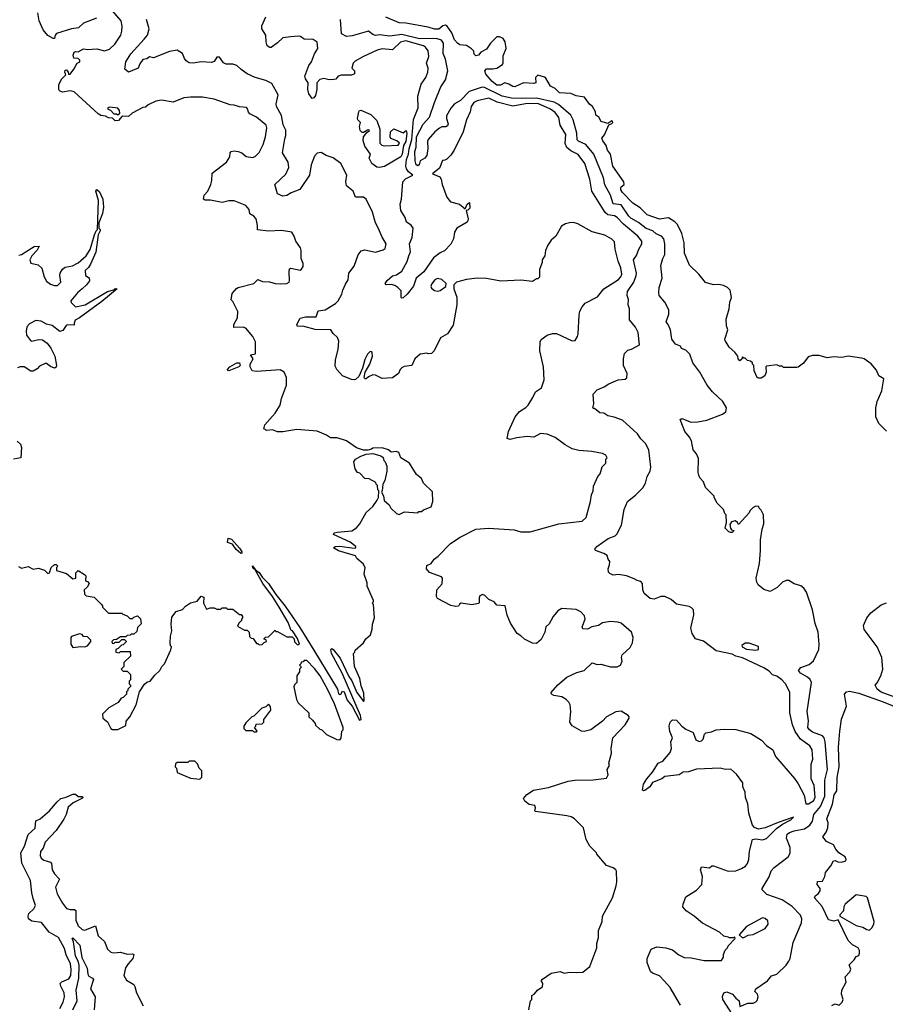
# Model space of a CAD drawing. Extents: x 2239805 to 2396427, y 665731 to 772158.
# Tile 227 of 256: x 2332242 to 2338796, y 709098 to 716553. Entities that reach past the tile are written whole.
import ezdxf

# ---------------------------------------------------------------- set-up
doc = ezdxf.new("R2010")
doc.units = 0

msp = doc.modelspace()

# ---------------------------------------------------------------- linework, layer by layer
at = {"layer": '0CON05XD'}
for points in [[(2332824.3, 716565.7), (2332725, 716526), (2332687.5, 716492.5), (2332635, 716484), (2332521.7, 716448.3), (2332511.2, 716435), (2332505, 716410), (2332495, 716410), (2332455, 716434.2), (2332420, 716475), (2332389.4, 716545), (2332379.2, 716605)], [(2334135, 711890), (2334175, 711930), (2334181.7, 711921.7), (2334195, 711920), (2334265, 711880), (2334305, 711880), (2334320, 711865), (2334321.7, 711841.7), (2334345, 711820), (2334360, 711825), (2334345, 711867.5), (2334306.7, 711925), (2334298.3, 711928.3), (2334275, 711990), (2334207.1, 712105), (2334156.6, 712186.6), (2334083.8, 712283.8), (2334023, 712393), (2334015, 712394), (2334007.5, 712405), (2334005, 712417.5), (2334028.3, 712388.3), (2334055, 712368), (2334080.5, 712330.5), (2334125, 712284), (2334181.1, 712201.1), (2334252.2, 712112.2), (2334361.8, 711951.8), (2334469.5, 711779.5), (2334647.5, 711485), (2334655, 711447.5), (2334665, 711442.5), (2334673, 711447), (2334685, 711470), (2334697.5, 711465), (2334721.7, 711401.7), (2334760, 711355), (2334815, 711250), (2334826.2, 711253.8), (2334823.3, 711285), (2334682.9, 711605), (2334603.6, 711753.6), (2334596.4, 711783.6), (2334605, 711791.2), (2334615, 711783.8), (2334668.3, 711718.3), (2334735, 711580), (2334757.1, 711547.1), (2334795, 711460), (2334833.8, 711405), (2334845, 711390), (2334850, 711395), (2334847.5, 711455), (2334828.3, 711508.3), (2334817.5, 711565), (2334777.5, 711655), (2334770, 711755), (2334780, 711765), (2334781.7, 711778.3), (2334845.9, 711834.1), (2334863.6, 711866.4), (2334897.5, 711895), (2334911.7, 711938.3), (2334912.5, 711975), (2334927.5, 712025), (2334920, 712125), (2334910, 712135), (2334920, 712145), (2334920, 712155), (2334873, 712263), (2334871.7, 712288.3), (2334850, 712355), (2334857.5, 712405), (2334843, 712433), (2334795, 712472.5), (2334785, 712492.5), (2334655, 712532), (2334617.5, 712555), (2334630, 712565), (2334665, 712565.8), (2334775, 712551.2), (2334787.5, 712555), (2334787.5, 712565), (2334745, 712598), (2334617.5, 712655), (2334623, 712667), (2334645, 712672.5), (2334756.4, 712683.6), (2334792.5, 712705), (2334816.7, 712735), (2334865, 712822.5), (2334915, 712867.5), (2334947.5, 712915), (2334957.5, 712935), (2334960, 712985), (2334953, 712993), (2334950, 713025), (2334940, 713035), (2334938.3, 713048.3), (2334887, 713077), (2334855, 713080), (2334818.3, 713118.3), (2334800, 713125), (2334783, 713153), (2334772.5, 713205), (2334783.6, 713226.4), (2334825, 713247.5), (2334865, 713262.5), (2334915, 713267.5), (2334975, 713250), (2334995, 713237.5), (2335000, 713215), (2335010, 713205), (2335021.7, 713171.7), (2335022.5, 713135), (2335006.4, 713063.6), (2334990, 713035), (2334986.7, 712985), (2334980, 712975), (2334997, 712947), (2335001.7, 712911.7), (2335039.3, 712879.3), (2335052.5, 712855), (2335095, 712813.3), (2335115, 712806.7), (2335155, 712827.5), (2335255, 712820), (2335265, 712830), (2335285, 712830), (2335298.3, 712841.7), (2335357.5, 712865), (2335370, 712905), (2335367, 712977), (2335300, 713045), (2335285, 713080), (2335245, 713110), (2335192.5, 713195), (2335127.5, 713235), (2335113.3, 713275), (2335095, 713283.3), (2335055, 713277.5), (2335035, 713296.7), (2334985, 713312.5), (2334915, 713310), (2334905, 713300), (2334877, 713293), (2334845, 713292.5), (2334791.7, 713311.7), (2334715, 713363.3), (2334645, 713386.7), (2334595, 713387.5), (2334565, 713407.5), (2334495, 713437.5), (2334339.3, 713450.7), (2334235, 713433.3), (2334195, 713432.5), (2334155, 713446.7), (2334113.6, 713443.6), (2334090, 713455), (2334097.5, 713485), (2334176.7, 713575), (2334213.3, 713635), (2334223.3, 713685), (2334262.5, 713785), (2334262.5, 713845), (2334243, 713883), (2334213, 713903), (2334035, 713890), (2334002.5, 713895), (2333987.5, 713925), (2333987.5, 713945), (2334010, 713985), (2333990, 714015), (2334026.7, 714023.3), (2334026.7, 714115), (2334007.5, 714155), (2333955, 714217.5), (2333935, 714226.2), (2333863.3, 714223.3), (2333864, 714245), (2333891.2, 714295), (2333893, 714343), (2333855, 714420), (2333842.5, 714432.5), (2333849.3, 714480.7), (2333882.7, 714517.3), (2333896.4, 714526.4), (2334013.6, 714556.4), (2334045, 714586), (2334080.7, 714570.7), (2334133, 714567), (2334176.4, 714556.4), (2334215, 714552), (2334265, 714556), (2334281.2, 714565), (2334285.7, 714575), (2334282.3, 714645), (2334284.5, 714665.5), (2334295, 714672.9), (2334365, 714657.5), (2334376.4, 714663.6), (2334387.5, 714685), (2334387, 714707), (2334372.5, 714745), (2334372.5, 714805), (2334366.7, 714825), (2334333.8, 714875), (2334321.2, 714915), (2334302.5, 714945), (2334225, 714958), (2334125, 714951.2), (2334043, 714963), (2334043.3, 714995), (2334032.5, 715045), (2334015.5, 715065.5), (2333985, 715084), (2333978.8, 715115), (2333955, 715146), (2333865, 715181.2), (2333825, 715181.2), (2333775, 715170), (2333687.7, 715187.7), (2333645, 715186.7), (2333633.3, 715195), (2333638, 715225), (2333666.4, 715253.6), (2333687.8, 715305), (2333696.7, 715335), (2333699.8, 715390.2), (2333807.5, 715475), (2333832.5, 715515), (2333835.9, 715544.1), (2333843.8, 715555), (2333865, 715560), (2333895.8, 715555.8), (2333924.1, 715544.1), (2333957, 715517), (2334005, 715510), (2334025, 715516.7), (2334055, 715547.5), (2334085, 715607.5), (2334102.5, 715665), (2334114.2, 715735), (2334108, 715755), (2334034.3, 715814.3), (2333985, 715840), (2333973, 715853), (2333967.3, 715877.3), (2333958.3, 715888.3), (2333905, 715892.5), (2333865, 715906.2), (2333835, 715908), (2333715, 715952), (2333625, 715966), (2333535, 715967.5), (2333485, 715960.6), (2333405, 715927.5), (2333315, 715942.5), (2333273, 715937), (2333215, 715907.5), (2333195, 715890), (2333175, 715887.5), (2333093.8, 715846.2), (2333065, 715820), (2333018.3, 715821.7), (2332990.7, 715789.3), (2332965, 715786.7), (2332945, 715807.5), (2332915, 715808.8), (2332892, 715822), (2332855, 715828.6), (2332835, 715839.2), (2332655, 716007.5), (2332625, 716013.3), (2332565, 716003.3), (2332542.5, 716015), (2332537.5, 716025), (2332538.3, 716061.7), (2332560, 716105), (2332590, 716135), (2332582.5, 716155), (2332585, 716170), (2332595, 716172.5), (2332610, 716155), (2332611.7, 716141.7), (2332625, 716140), (2332652.3, 716177.7), (2332677, 716223), (2332697.5, 716235), (2332697, 716247), (2332685, 716260), (2332651.7, 716261.7), (2332647.5, 716285), (2332653.6, 716306.4), (2332665, 716312.5), (2332685, 716310), (2332725, 716332.5), (2332755, 716327.5), (2332825, 716332.5), (2332885, 716317.5), (2332920.7, 716329.3), (2332961.7, 716368.3), (2333006.7, 716435), (2333016.2, 716465), (2333018.8, 716505), (2333011.2, 716545), (2332945, 716620)], [(2336285, 711436.7), (2336267.5, 711445), (2336265, 711460), (2336315, 711517.5), (2336385, 711573.8), (2336460, 711610), (2336515, 711625.8), (2336575, 711682.5), (2336615, 711672), (2336643, 711673), (2336715, 711652), (2336765, 711653.3), (2336790, 711665), (2336802.5, 711695), (2336797.5, 711725), (2336802.5, 711745), (2336865, 711800), (2336882.5, 711835), (2336887.5, 711875), (2336873.3, 711915), (2336795, 711982.5), (2336770.9, 711990.9), (2336715, 711996), (2336655, 711987.5), (2336625, 711966.7), (2336573, 711957), (2336541.7, 711938.3), (2336505, 711940), (2336500, 711955), (2336522.5, 712015), (2336518.3, 712038.3), (2336489.3, 712069.3), (2336455, 712087.5), (2336346.4, 712093.6), (2336315, 712076.7), (2336280, 712035), (2336250.5, 711979.5), (2336224.5, 711955.5), (2336218.8, 711915), (2336190.7, 711859.3), (2336155, 711830), (2336125, 711832.5), (2336065, 711863.3), (2336035, 711886.7), (2336007.5, 711905), (2335957.5, 711985), (2335933.3, 712045), (2335917.5, 712115), (2335855, 712120), (2335834.1, 712144.1), (2335794.2, 712164.2), (2335764.2, 712194.2), (2335745, 712200), (2335725, 712190), (2335720, 712175), (2335721.7, 712138.3), (2335715, 712132.5), (2335665, 712122), (2335585, 712136), (2335572.3, 712127.7), (2335565, 712112.5), (2335545, 712108.8), (2335505, 712116.7), (2335405, 712170), (2335397.5, 712185), (2335400, 712235), (2335439.5, 712280.5), (2335444.1, 712324.1), (2335434.3, 712334.3), (2335345, 712366.2), (2335322.5, 712395), (2335325, 712420), (2335357.5, 712435), (2335380.7, 712469.3), (2335409.3, 712490.7), (2335504.2, 712585.8), (2335575.8, 712634.2), (2335694.4, 712695.6), (2335795, 712704.2), (2335985, 712689.2), (2336035, 712676), (2336105.9, 712674.1), (2336325, 712736.2), (2336500, 712755), (2336530, 712785), (2336562.5, 712905), (2336570, 712955), (2336582.5, 712985), (2336585, 713020), (2336620, 713095), (2336637.5, 713115), (2336653, 713167), (2336680, 713195), (2336680, 713225), (2336690, 713235), (2336680, 713255), (2336655, 713268.8), (2336573.9, 713283.9), (2336475, 713290.6), (2336425, 713304.3), (2336372.8, 713332.8), (2336295, 713390.8), (2336235, 713415.8), (2336185, 713420), (2336135, 713392.5), (2336085, 713396.7), (2336005, 713386.7), (2335955, 713373.3), (2335931.7, 713381.7), (2335942.5, 713435), (2335992.5, 713545), (2336025, 713587.5), (2336075, 713617.5), (2336092.5, 713635), (2336126.7, 713693.3), (2336147.5, 713735), (2336192.5, 713765), (2336212.5, 713825), (2336206.7, 713925), (2336180, 714045), (2336183.3, 714115), (2336189.3, 714130.7), (2336236.4, 714163.6), (2336275, 714176.7), (2336305, 714177.5), (2336425, 714122.5), (2336447.5, 714125), (2336465.9, 714154.1), (2336471.2, 714175), (2336478, 714315), (2336483.8, 714345), (2336501.2, 714378.8), (2336524.2, 714405.8), (2336615.9, 714454.1), (2336664.2, 714515.8), (2336776.7, 714585), (2336793.8, 714605), (2336800, 714625), (2336794, 714675), (2336774, 714725), (2336750, 714815), (2336745, 714870), (2336725, 714890), (2336671.7, 714921.7), (2336575, 714947.5), (2336467.7, 715007.7), (2336435, 715016.2), (2336405, 715013.8), (2336375, 715006.2), (2336345, 714990), (2336300, 714915), (2336265, 714882.5), (2336240, 714845), (2336223.3, 714805), (2336216.7, 714765), (2336197.5, 714735), (2336196.4, 714713.6), (2336178.3, 714661.7), (2336177, 714603), (2336165, 714590), (2336155, 714590), (2336125, 714570), (2336035, 714580), (2335885, 714573.8), (2335775, 714593.8), (2335705, 714596), (2335625, 714586.2), (2335550, 714565), (2335530, 714545), (2335530, 714515), (2335551.7, 714451.7), (2335552.5, 714395), (2335525, 714240), (2335480, 714175), (2335427, 714143), (2335380, 714045), (2335360, 714025), (2335335, 714022.5), (2335325, 714027.5), (2335275, 714020), (2335233.6, 713986.4), (2335210, 713935), (2335153.6, 713926.4), (2335135, 713917.5), (2335122.5, 713905), (2335110, 713875), (2335065, 713842.5), (2334985, 713837.5), (2334935, 713862.5), (2334915, 713863.3), (2334881.7, 713848.3), (2334865, 713832.5), (2334855, 713832.5), (2334850, 713845), (2334857.5, 713885), (2334893.3, 713945), (2334912.5, 714005), (2334911.7, 714031.7), (2334908.3, 714038.3), (2334895, 714040), (2334875, 714020), (2334855, 713980), (2334837.5, 713915), (2334808.3, 713851.7), (2334785, 713827.5), (2334777, 713827), (2334755, 713827.5), (2334685, 713857.5), (2334643.6, 713903.6), (2334629.3, 713929.3), (2334632.3, 713977.7), (2334653.6, 714056.4), (2334657.7, 714117.7), (2334647.3, 714147.3), (2334616.1, 714176.1), (2334596.7, 714205), (2334477.9, 714207.9), (2334385, 714232.9), (2334345, 714230), (2334341.2, 714245), (2334366.4, 714293.6), (2334405, 714302), (2334485.6, 714304.4), (2334502.1, 714347.9), (2334555, 714356), (2334633.3, 714405), (2334653.3, 714425), (2334681.2, 714475), (2334687.5, 714505), (2334708.3, 714551.7), (2334727.7, 714582.3), (2334734.2, 714635), (2334773.4, 714686.6), (2334805, 714772.5), (2334827, 714803), (2334855, 714810), (2334935, 714793.8), (2334995, 714811.2), (2335009.2, 714820.8), (2335016, 714855), (2334985.5, 714905.5), (2334957, 714977), (2334936, 715015), (2334913.8, 715095), (2334864.1, 715194.1), (2334845, 715208.8), (2334785, 715210), (2334766.2, 715255), (2334715.8, 715295), (2334710, 715325), (2334717.5, 715375), (2334674, 715465), (2334615, 715507.1), (2334563.3, 715525), (2334525, 715546.7), (2334495, 715543.3), (2334475, 715518.8), (2334448.6, 715455), (2334435.8, 715375), (2334363.9, 715266.1), (2334298.3, 715241.7), (2334265, 715221.2), (2334235, 715217.5), (2334195, 715233.3), (2334172.5, 715305), (2334256.8, 715383.2), (2334280, 715435), (2334274, 715475), (2334232, 715545), (2334250.3, 715649.7), (2334257.5, 715675), (2334255.7, 715715.7), (2334235.9, 715755.9), (2334225, 715827.5), (2334187.1, 715895), (2334184.2, 715915.8), (2334199.2, 715985), (2334150.7, 716070.7), (2334105, 716093.8), (2334024.1, 716114.1), (2333965, 716143.8), (2333917.5, 716175), (2333885, 716206.7), (2333855, 716216.7), (2333805, 716217.5), (2333785, 716227.5), (2333755, 716270), (2333735, 716270), (2333715, 716237.5), (2333695, 716228.8), (2333615, 716233.8), (2333555, 716223.8), (2333525, 716226.7), (2333502.3, 716242.3), (2333489.5, 716259.5), (2333475, 716297.5), (2333435, 716323.3), (2333375, 716312.5), (2333255, 716264.2), (2333225, 716272), (2333205, 716257.5), (2333175, 716252.5), (2333151.2, 716218.8), (2333140, 716185), (2333065, 716156.7), (2333038.3, 716178.3), (2333046, 716235), (2333082.5, 716295), (2333184.3, 716405), (2333209.2, 716435), (2333221.2, 716485), (2333201.2, 716555)], [(2334294.1, 716424.1), (2334235, 716415.8), (2334195, 716378.8), (2334145, 716343.3), (2334135, 716343.3), (2334116.1, 716356.1), (2334108, 716385), (2334105.8, 716435), (2334074, 716485), (2334075, 716507.5), (2334105.8, 716575)], [(2335383.1, 715925), (2335430, 716045), (2335465, 716098), (2335484.5, 716165), (2335465.5, 716255), (2335447.9, 716297.9), (2335450.4, 716375), (2335435, 716397.1), (2335395, 716409.7), (2335267.7, 716407.7), (2335135, 716440.4), (2335045, 716428.2), (2334965, 716438.8), (2334935, 716434), (2334915, 716440), (2334883.6, 716466.4), (2334758.3, 716431.7), (2334715, 716426), (2334678.8, 716445), (2334669.5, 716555)], [(2338805, 713436.7), (2338745.6, 713495.6), (2338724.2, 713545), (2338722.9, 713615), (2338735, 713662.5), (2338768.3, 713741.7), (2338783.9, 713833.9), (2338747, 713857), (2338728.3, 713898.3), (2338687.7, 713947.7), (2338635, 713986.2), (2338615, 713991.2), (2338515, 714004.3), (2338465.7, 713994.3), (2338405, 714000), (2338355, 713992.5), (2338295, 714010), (2338245, 714011.2), (2338210.7, 713999.3), (2338176.4, 713953.6), (2338137, 713923), (2338125, 713920), (2338025, 713920), (2338015, 713930), (2337995, 713930), (2337975, 713940), (2337895, 713930), (2337890, 713925), (2337892.5, 713885), (2337882.3, 713857.7), (2337855, 713840), (2337835, 713838.6), (2337824.5, 713844.5), (2337802.5, 713895), (2337800, 713935), (2337790, 713945), (2337790, 713955), (2337775, 713967.5), (2337751.7, 713971.7), (2337735, 713990), (2337725, 713990), (2337715, 714000), (2337708.3, 713981.7), (2337695, 713970), (2337682.5, 713985), (2337680, 714005), (2337657.5, 714035), (2337612.7, 714072.7), (2337583.8, 714125), (2337581.2, 714135), (2337603.3, 714205), (2337592, 714235), (2337590, 714285), (2337614.3, 714365), (2337619.2, 714415), (2337630.8, 714450.8), (2337620.8, 714505), (2337600.8, 714525), (2337570.6, 714540.6), (2337535, 714547.1), (2337494.5, 714545.5), (2337435, 714562), (2337384.3, 714625), (2337313.9, 714693.9), (2337275.7, 714785.7), (2337273.2, 714863.2), (2337254.2, 714935), (2337221.1, 715001.1), (2337203, 715023), (2337155, 715053.1), (2337085, 715042.9), (2336992, 715075), (2336939.3, 715129.3), (2336885, 715164.3), (2336805.6, 715245), (2336793.1, 715265), (2336792.7, 715277.3), (2336795, 715287.5), (2336817.5, 715305), (2336816.7, 715325), (2336733.8, 715445), (2336716.2, 715535), (2336691.2, 715565), (2336681.7, 715601.7), (2336656.7, 715635), (2336650, 715655), (2336669.2, 715680.8), (2336702.5, 715757.5), (2336725, 715767.5), (2336732.5, 715775), (2336730, 715785), (2336725, 715787.5), (2336695, 715767.5), (2336645, 715783.3), (2336627.5, 715815), (2336605, 715830), (2336602.5, 715855), (2336577.5, 715895), (2336555, 715912.5), (2336517.5, 715967.5), (2336455, 715976.2), (2336414, 715994), (2336328.3, 715998.3), (2336295, 716032.5), (2336260.3, 716050.3), (2336225, 716110), (2336215, 716117.5), (2336165, 716132.5), (2336147.5, 716115), (2336150, 716075), (2336135, 716070), (2336055, 716074), (2335990, 716045), (2335975, 716046), (2335946.1, 716066.1), (2335915, 716076), (2335882.4, 716057.6), (2335855, 716057.8), (2335820, 716085), (2335770.7, 716140.7), (2335764.1, 716165.9), (2335775, 716181.2), (2335825, 716180), (2335854, 716186), (2335897.5, 716215), (2335903, 716227), (2335901.7, 716278.3), (2335924.2, 716335), (2335918.1, 716385), (2335901.1, 716411.1), (2335875, 716422.5), (2335855, 716422), (2335805.8, 716374.2), (2335775, 716330), (2335733.8, 716306.2), (2335715.8, 716284.2), (2335695, 716280), (2335681.7, 716291.7), (2335680, 716315), (2335663, 716333), (2335625, 716356.7), (2335575, 716363.8), (2335556.1, 716376.1), (2335535, 716400), (2335513.2, 716453.2), (2335477.5, 716505), (2335465, 716512.5), (2335445, 716507.5), (2335415, 716482.5), (2335381.2, 716481.2), (2335335, 716496.2), (2335165, 716525.8), (2335115, 716528), (2335015, 716573.3)], [(2337245, 709092.5), (2337167.5, 709225), (2337125, 709272.5), (2337085, 709312.5), (2337033.9, 709333.9), (2337017, 709347), (2336992.5, 709415), (2336992.5, 709445), (2337022.5, 709515), (2337065, 709532.5), (2337135, 709526.7), (2337185, 709510), (2337231.7, 709471.7), (2337271.7, 709451.7), (2337325, 709450), (2337425, 709430), (2337555, 709430), (2337570, 709455), (2337570, 709475), (2337583, 709507), (2337600, 709525), (2337605, 709540), (2337660, 709595), (2337655, 709610), (2337645, 709600), (2337615, 709600), (2337607, 709607), (2337573, 709613), (2337540, 709645), (2337411.7, 709711.7), (2337347.5, 709765), (2337287.5, 709805), (2337263.3, 709835), (2337263.9, 709856.1), (2337285, 709912.5), (2337367.3, 709962.7), (2337406.7, 710005), (2337412.5, 710065), (2337397.5, 710115), (2337405, 710140), (2337465, 710132.5), (2337483, 710147), (2337495, 710147.5), (2337605, 710106.2), (2337665, 710108), (2337707.5, 710125), (2337736.7, 710145), (2337753.3, 710165), (2337763.3, 710195), (2337767, 710257), (2337790, 710345), (2337815, 710352), (2337866, 710344), (2337895, 710353.3), (2337971.7, 710428.3), (2338017.8, 710462.2), (2338080, 710495), (2338100, 710515), (2337985, 710475.4), (2337886.7, 710433.3), (2337835, 710424.6), (2337805.7, 710435.7), (2337790, 710455), (2337763.3, 710545), (2337755.4, 710615), (2337737.1, 710665), (2337734.2, 710705), (2337716.7, 710745), (2337716, 710775), (2337669.8, 710839.8), (2337625, 710878.5), (2337585, 710876.5), (2337545, 710887.1), (2337365, 710878.8), (2337305, 710857.8), (2337265, 710855.8), (2337234.3, 710835.7), (2337126.2, 710823.8), (2337102.5, 710805), (2337033.1, 710776.9), (2337012.5, 710745), (2336975, 710716.7), (2336963.6, 710713.6), (2336958.3, 710718.3), (2336966, 710765), (2336990.8, 710805), (2337033.8, 710855), (2337075, 710922.5), (2337111.7, 710938.3), (2337166.7, 711005), (2337176.2, 711035), (2337172.5, 711085), (2337183.3, 711115), (2337163.2, 711163.2), (2337159.2, 711205), (2337166.1, 711233.9), (2337185, 711252.5), (2337215, 711250), (2337253.8, 711205), (2337285, 711180), (2337340, 711155), (2337361.2, 711101.2), (2337385, 711088), (2337405, 711094), (2337416, 711105), (2337426.4, 711143.6), (2337436.4, 711153.6), (2337479.3, 711160.7), (2337514.1, 711175.9), (2337575, 711182), (2337665, 711178.9), (2337778.4, 711148.4), (2337857.2, 711097.2), (2337895, 711056.9), (2337944.3, 711025), (2337965, 710973.1), (2338107, 710807), (2338136.4, 710766.4), (2338182.1, 710682.1), (2338195, 710616.2), (2338215, 710615.7), (2338255, 710642), (2338264.4, 710665.6), (2338257.3, 710755), (2338234.3, 710805), (2338234.3, 710915), (2338245.8, 710955), (2338241.4, 711025), (2338223.8, 711055), (2338154.2, 711104.2), (2338113.6, 711163.6), (2338091.9, 711215), (2338072.5, 711305), (2338072, 711362), (2338072.3, 711462.3), (2338038.8, 711525), (2338012.5, 711555), (2337975, 711583.3), (2337941.7, 711591.7), (2337915, 711621.2), (2337876.2, 711645), (2337715, 711722.5), (2337665, 711734.4), (2337635, 711748.8), (2337515, 711773.8), (2337418.3, 711848.3), (2337357.5, 711865), (2337333.3, 711905), (2337323.3, 711945), (2337346.4, 712046.4), (2337342.5, 712085), (2337329.3, 712099.3), (2337309.3, 712109.3), (2337215, 712127.5), (2337175, 712162.5), (2337126.4, 712186.4), (2337095, 712186.7), (2337045, 712166.7), (2337015, 712170), (2336968.8, 712208.8), (2336960, 712235), (2336956.9, 712285), (2336945, 712300), (2336916.1, 712306.1), (2336895, 712320), (2336835, 712342.5), (2336775, 712353.3), (2336735, 712346.7), (2336709.3, 712359.3), (2336700, 712370), (2336696.2, 712395), (2336708, 712425), (2336709.7, 712449.7), (2336697.5, 712467.5), (2336690, 712495), (2336665, 712510.8), (2336602.5, 712535), (2336596.7, 712545), (2336612.5, 712565), (2336696.4, 712623.6), (2336750, 712645), (2336763, 712657), (2336797.5, 712725), (2336817.5, 712845), (2336843.3, 712905), (2336905, 712952.5), (2336960.7, 713009.3), (2336978.8, 713045), (2336992, 713095), (2337016, 713135), (2337020, 713165), (2337006, 713295), (2336978.8, 713345), (2336945, 713378.8), (2336918.2, 713418.2), (2336805, 713521.2), (2336743.9, 713543.9), (2336695, 713553.3), (2336665, 713573.3), (2336635, 713576.7), (2336595, 713610), (2336585, 713610), (2336580, 713615), (2336587.5, 713645), (2336582.5, 713717.5), (2336615, 713750), (2336667, 713773), (2336703, 713797), (2336773, 713827), (2336825, 713830), (2336838.3, 713841.7), (2336840, 713875), (2336812.5, 713935), (2336812.5, 713985), (2336820, 714025), (2336845, 714050), (2336875, 714057.5), (2336935, 714090), (2336923.6, 714183.6), (2336904, 714224), (2336859.4, 714279.4), (2336857.8, 714365), (2336848.1, 714395), (2336850, 714435), (2336840.8, 714465), (2336844.3, 714495), (2336891.4, 714565), (2336910, 714615), (2336911.4, 714635), (2336889.2, 714735), (2336912.5, 714767.5), (2336928.5, 714815), (2336951.1, 714855), (2336952.9, 714875), (2336923.1, 714915), (2336812.2, 715005), (2336764.2, 715055), (2336745, 715066.7), (2336695, 715076.7), (2336674.4, 715094.4), (2336574.2, 715255), (2336558.6, 715345), (2336521.1, 715465), (2336471.3, 715531.3), (2336415, 715559.5), (2336385, 715585.7), (2336372.9, 715615), (2336376.4, 715685), (2336335, 715753.8), (2336325, 715812), (2336295, 715849.1), (2336260, 715875), (2336165, 715918.1), (2336072.5, 715915), (2335975, 715899.1), (2335858.1, 715928.1), (2335795, 715958.5), (2335705, 715939.5), (2335680.8, 715925), (2335660.8, 715895), (2335651.9, 715855), (2335624.3, 715795), (2335600, 715705), (2335532, 715565), (2335505, 715526.7), (2335475, 715497.5), (2335461.7, 715488.3), (2335443.6, 715486.4), (2335421.1, 715428.9), (2335367.5, 715385), (2335422.4, 715362.4), (2335432.3, 715345), (2335441.2, 715305), (2335475, 715208), (2335504.2, 715175), (2335572.5, 715155), (2335615, 715120), (2335630, 715155), (2335648.3, 715168.3), (2335650, 715125), (2335635, 715110), (2335622.5, 715107.5), (2335636.7, 715045), (2335635, 715030), (2335630, 715020), (2335551.2, 714975), (2335533.8, 714945), (2335526.9, 714893.1), (2335505, 714853.3), (2335458.3, 714801.7), (2335425, 714787.1), (2335375, 714749.2), (2335302.2, 714645), (2335244.7, 714595.3), (2335223.3, 714535), (2335175, 714474.4), (2335145, 714448), (2335135, 714443.3), (2335129.3, 714449.3), (2335129.3, 714499.3), (2335105.4, 714525.4), (2335081.3, 714541.3), (2335055, 714548), (2335016.7, 714546.7), (2335010, 714555), (2335025, 714578.8), (2335065, 714614), (2335095, 714621.4), (2335135, 714648.1), (2335176.6, 714723.4), (2335188.2, 714765), (2335201.1, 714795), (2335194.4, 714855), (2335213.1, 714905), (2335220, 714975), (2335205, 714997.5), (2335169.3, 715019.3), (2335161.2, 715055), (2335128.5, 715108.5), (2335123.5, 715155), (2335132.2, 715195), (2335142, 715325), (2335163, 715347), (2335217.5, 715375), (2335185, 715400.8), (2335170, 715425), (2335166.1, 715445), (2335171.1, 715495), (2335186.6, 715535), (2335190.4, 715575), (2335211.1, 715645), (2335222.4, 715797.6), (2335258.9, 715885), (2335255.7, 715975), (2335281.4, 716065), (2335317.5, 716115), (2335331.4, 716155), (2335334.2, 716185), (2335323.1, 716225), (2335340.6, 716275), (2335335, 716316.7), (2335315, 716343.8), (2335298.8, 716355), (2335165, 716393.2), (2335125, 716382.5), (2335064.3, 716325.7), (2334986.8, 716333.2), (2334948.3, 716321.7), (2334845, 716274.3), (2334781.2, 716238.8), (2334766.7, 716225), (2334757, 716187), (2334776.7, 716165), (2334776.7, 716143.3), (2334755, 716133.3), (2334675, 716132), (2334653.3, 716125), (2334636.2, 716103.8), (2334620.7, 716099.3), (2334585, 716098.8), (2334545, 716108.8), (2334515, 716100), (2334491.2, 716075), (2334491.9, 716025), (2334481.9, 715978.1), (2334468, 715962), (2334455, 715957.5), (2334431.7, 715991.7), (2334424, 716025), (2334426, 716075), (2334405.5, 716105), (2334400, 716125), (2334430, 716205), (2334450.8, 716235), (2334474.3, 716295), (2334499.2, 716335), (2334494, 716384), (2334464.1, 716404.1), (2334395, 716406.7), (2334367.5, 716425), (2334349.4, 716429.4), (2334294.1, 716424.1)], [(2337638.3, 709021.7), (2337564.3, 709134.3), (2337562.3, 709157.7), (2337573.3, 709185), (2337595, 709193.3), (2337638.8, 709175), (2337664.4, 709144.4), (2337690, 709125), (2337695, 709082.5), (2337755, 709106.2), (2337795, 709106.2), (2337815, 709116.7), (2337825, 709127.5), (2337834, 709155), (2337826.7, 709175), (2337806.7, 709195), (2337815, 709216.2), (2337902.5, 709275), (2337935, 709313.3), (2337975, 709326.2), (2338045, 709393.3), (2338065.7, 709424.3), (2338076, 709445), (2338098, 709565), (2338161.4, 709715), (2338162.9, 709745), (2338152.4, 709772.4), (2338089.3, 709839.3), (2338015, 709890), (2337899.3, 709929.3), (2337862.5, 709965), (2337863.3, 709975), (2337916.9, 710063.1), (2337930.7, 710109.3), (2337953, 710133), (2338060, 710215), (2338075, 710242.5), (2338075.6, 710285), (2338046.6, 710355), (2338052.1, 710385), (2338070.5, 710399.5), (2338105, 710411.5), (2338185, 710425.7), (2338224.2, 710455), (2338244.4, 710485), (2338254.3, 710535), (2338305.2, 710594.8), (2338336.6, 710675), (2338336.5, 710795), (2338357.5, 710875), (2338340.9, 711085), (2338331.8, 711115), (2338319.9, 711129.9), (2338245, 711157.8), (2338220.8, 711175), (2338208.8, 711195), (2338213.8, 711245), (2338204.3, 711315), (2338235.7, 711535), (2338227.6, 711557.6), (2338206, 711576), (2338153.8, 711605), (2338137.5, 711625), (2338155, 711648.8), (2338219.7, 711670.3), (2338252.3, 711697.7), (2338293.3, 711785), (2338293.8, 711825), (2338286.7, 711915), (2338265, 711980), (2338243.3, 712085), (2338197.7, 712217.7), (2338177.7, 712247.7), (2338155, 712267.5), (2338105, 712282.5), (2338065, 712307.5), (2338045, 712306.7), (2338016.4, 712293.6), (2337977.5, 712255), (2337925, 712222.5), (2337875, 712237.5), (2337833.6, 712273.6), (2337822.5, 712295), (2337817.5, 712325), (2337843.6, 712436.4), (2337851.2, 712535), (2337850, 712615), (2337863.6, 712696.4), (2337876.7, 712735), (2337872.5, 712805), (2337855, 712840), (2337840, 712855), (2337838.3, 712868.3), (2337815, 712870), (2337795, 712860), (2337770, 712835), (2337765, 712820), (2337685, 712730), (2337676.4, 712746.4), (2337659.2, 712759.2), (2337630, 712750), (2337618.3, 712731.7), (2337622.5, 712702.5), (2337631.7, 712691.7), (2337650, 712685), (2337635, 712670), (2337625, 712670), (2337610, 712675), (2337583, 712703), (2337592.5, 712745), (2337590, 712805), (2337580, 712815), (2337570, 712845), (2337523, 712893), (2337500, 712935), (2337500, 712945), (2337435, 713010), (2337420, 713055), (2337392.5, 713085), (2337382.5, 713105), (2337377.5, 713125), (2337381.7, 713231.7), (2337367, 713267), (2337340, 713295), (2337327.5, 713365), (2337313, 713393), (2337277.5, 713435), (2337242.5, 713525), (2337255, 713532.5), (2337325, 713506.7), (2337375, 713507.5), (2337445, 713520), (2337562.5, 713565), (2337587.5, 713585), (2337592.5, 713615), (2337565, 713662.5), (2337487.5, 713735), (2337447.5, 713785), (2337392.5, 713885), (2337337.5, 713955), (2337315, 714020), (2337285, 714050), (2337253.6, 714063.6), (2337245, 714080), (2337207.5, 714095), (2337178.8, 714135), (2337168.8, 714205), (2337152.5, 714245), (2337137.5, 714265), (2337156.4, 714323.6), (2337157.5, 714355), (2337127.5, 714415), (2337083.9, 714463.9), (2337080, 714485), (2337083.9, 714526.1), (2337106.7, 714595), (2337097, 714693), (2337110, 714745), (2337126.2, 714775), (2337125.7, 714855.7), (2337118, 714895), (2337101.2, 714915), (2337061.7, 714931.7), (2337035, 714955.5), (2336985, 714971.2), (2336926.9, 715016.9), (2336869.7, 715049.7), (2336852.7, 715065), (2336795, 715150), (2336735, 715160), (2336715.5, 715225), (2336671.7, 715301.7), (2336661.8, 715355), (2336589.6, 715535), (2336527.6, 715607.6), (2336472.5, 715632.5), (2336462.6, 715642.6), (2336460.5, 715695), (2336433.1, 715795), (2336415, 715829.2), (2336320.4, 715910.4), (2336288.9, 715928.9), (2336155, 715959.6), (2336045, 715956.2), (2335965, 715958.2), (2335896, 715975), (2335755, 716041.5), (2335735, 716040), (2335645, 716008.2), (2335578.4, 715941.6), (2335533.8, 715915), (2335505, 715884), (2335472.9, 715825), (2335472.7, 715805), (2335485.4, 715765), (2335480.9, 715749.1), (2335467.6, 715742.4), (2335439.1, 715740.9), (2335419.5, 715730.5), (2335385.9, 715704.1), (2335334.2, 715645), (2335328.9, 715631.1), (2335332.4, 715577.6), (2335325.6, 715525), (2335310, 715505), (2335273.3, 715485), (2335267, 715453), (2335255, 715446.7), (2335244.3, 715455), (2335236, 715485), (2335234.7, 715554.7), (2335243.1, 715586.9), (2335247.4, 715665), (2335296.9, 715763.1), (2335345, 715816.2), (2335383.1, 715925)], [(2332985, 715832.5), (2333000, 715845), (2332997.5, 715865), (2332985, 715882.5), (2332925, 715890), (2332910, 715885), (2332910, 715875), (2332928.3, 715868.3), (2332955, 715840), (2332975, 715840), (2332985, 715832.5)], [(2334965, 715434.3), (2334945, 715435.8), (2334906.9, 715465), (2334887.5, 715505), (2334897.5, 715535), (2334854.2, 715595), (2334842.1, 715637.9), (2334844.3, 715665.7), (2334870, 715700), (2334890, 715715), (2334885, 715720), (2334875, 715717.5), (2334845, 715700), (2334835, 715700), (2334820, 715715), (2334814.2, 715745), (2334822.5, 715775), (2334802.5, 715795), (2334800, 715805), (2334809.2, 715855), (2334815, 715865.7), (2334825, 715869.2), (2334900, 715835), (2334945, 715790), (2334967.5, 715725), (2334968.3, 715618.3), (2334984.1, 715604.1), (2335005, 715596.7), (2335107, 715603), (2335118.3, 715618.3), (2335097, 715637), (2335053, 715653), (2335047.5, 715665), (2335050, 715705), (2335075, 715725.5), (2335145, 715696.7), (2335167.5, 715715), (2335172.5, 715695), (2335165, 715630), (2335148.3, 715601.7), (2335138.6, 715535), (2335127.1, 715515), (2335005, 715441.9), (2334965, 715434.3)], [(2332235, 714770.6), (2332255.5, 714774.5), (2332352.5, 714835), (2332388.3, 714838.3), (2332375, 714807.5), (2332333.3, 714765), (2332317.5, 714735), (2332325, 714710), (2332382.5, 714697.5), (2332410.7, 714670.7), (2332426.7, 714605), (2332445, 714573.3), (2332475, 714550), (2332505, 714540), (2332529.3, 714540.7), (2332552.5, 714565), (2332545.9, 714615.9), (2332548.6, 714635), (2332565.8, 714665), (2332585, 714678.1), (2332640.6, 714689.4), (2332685, 714712.2), (2332745.5, 714764.5), (2332776.6, 714813.4), (2332808.8, 714925), (2332820, 714955), (2332830, 714965), (2332838, 715185), (2332817.5, 715255), (2332825, 715267.5), (2332845, 715250), (2332872, 715195), (2332877.3, 715132.7), (2332868, 715085), (2332840, 715015), (2332840, 714975), (2332850, 714965), (2332850, 714955), (2332836.2, 714923.8), (2332817.9, 714792.1), (2332778.3, 714701.7), (2332763, 714677), (2332737.5, 714655), (2332740, 714615), (2332768.3, 714598.3), (2332770, 714575), (2332748.8, 714545), (2332714.4, 714515.6), (2332680, 714485), (2332630, 714425), (2332631.7, 714411.7), (2332665, 714380), (2332737.5, 714395), (2332907.5, 714495), (2332955, 714507.5), (2332965, 714516.7), (2332980, 714515), (2332865, 714420), (2332695, 714294.4), (2332662.5, 714277.5), (2332653.3, 714255), (2332655, 714240), (2332605, 714242.5), (2332593.6, 714236.4), (2332569.3, 714200.7), (2332546.7, 714193.3), (2332486.8, 714236.8), (2332445, 714248.8), (2332405, 714271.2), (2332365, 714276.2), (2332315, 714250), (2332295, 714227.5), (2332290, 714195), (2332293.3, 714165), (2332322.5, 714125), (2332335, 714120), (2332385, 714132), (2332415, 714128.8), (2332448.8, 714105), (2332477.5, 714065), (2332508.8, 714005), (2332521.2, 713935), (2332518.3, 713921.7), (2332506.1, 713913.9), (2332475, 713928), (2332445, 713950), (2332435, 713950), (2332391.2, 713928.8), (2332375, 713910), (2332345, 713892.5), (2332325, 713892.5), (2332275, 713923.8), (2332244.2, 713925.8), (2332224.2, 713915.8)], [(2335405, 714497.5), (2335425, 714502.5), (2335468.3, 714531.7), (2335470, 714555), (2335437.5, 714585), (2335405, 714593.8), (2335385, 714582.5), (2335359.3, 714550.7), (2335353.9, 714533.9), (2335360.7, 714520.7), (2335383, 714503), (2335405, 714497.5)], [(2333825, 713894.2), (2333816.7, 713896.7), (2333814.2, 713905), (2333832, 713925), (2333885, 713955.7), (2333906.2, 713955), (2333911.2, 713935), (2333900, 713925), (2333825, 713894.2)], [(2332222.3, 713362.3), (2332248.3, 713338.3), (2332256.2, 713315), (2332250, 713235), (2332195, 713226.2)], [(2333915, 712512.5), (2333880.7, 712540.7), (2333852.7, 712582.7), (2333816.2, 712595), (2333821.4, 712628.6), (2333845, 712620.6), (2333905, 712552.5), (2333922.5, 712525), (2333922.5, 712515), (2333915, 712512.5)], [(2332231.7, 712411.7), (2332255, 712400), (2332305, 712412.5), (2332345, 712393.3), (2332385, 712400), (2332430, 712385), (2332455, 712360), (2332467.5, 712365), (2332480, 712405), (2332505, 712427.5), (2332517, 712427), (2332530, 712415), (2332520, 712405), (2332521.7, 712381.7), (2332595, 712360), (2332645, 712320), (2332667.5, 712325), (2332667.5, 712365), (2332685, 712382.5), (2332733, 712353), (2332741.7, 712341.7), (2332740, 712305), (2332755, 712300), (2332766.7, 712285), (2332753, 712257), (2332730, 712235), (2332733, 712203), (2332745, 712190), (2332805, 712180), (2332858.3, 712128.3), (2332870, 712115), (2332870, 712105), (2332915, 712060), (2333015, 712060), (2333021.7, 712051.7), (2333055, 712040), (2333075, 712020), (2333095, 712020), (2333105, 712030), (2333135, 712040), (2333157, 712017), (2333161.7, 711978.3), (2333135, 711950), (2333128.3, 711921.7), (2333105, 711900), (2333085, 711900), (2333078.3, 711891.7), (2333055, 711890), (2333045, 711880), (2333005, 711880), (2332975, 711860), (2332953, 711857), (2332940, 711845), (2332941.7, 711831.7), (2332955, 711830), (2332965, 711840), (2332995, 711840), (2333015, 711860), (2333035, 711860), (2333048.3, 711848.3), (2333048.3, 711841.7), (2333025, 711820), (2333011.7, 711818.3), (2332988.3, 711791.7), (2332970, 711785), (2332970, 711765), (2332995, 711760), (2333005, 711770), (2333078.3, 711768.3), (2333080, 711735), (2333030, 711685), (2333030, 711655), (2333010, 711635), (2333025, 711620), (2333055, 711620), (2333080, 711595), (2333080, 711555), (2333070, 711545), (2333070, 711525), (2333080, 711515), (2333080, 711505), (2333060, 711485), (2333060, 711475), (2333050, 711465), (2333050, 711445), (2333025, 711420), (2333010, 711415), (2332986.4, 711383.6), (2332917, 711343), (2332870, 711295), (2332872.5, 711265), (2332906.4, 711236.4), (2332932.5, 711185), (2332945, 711177.5), (2332985, 711177.5), (2333045, 711210), (2333048.3, 711241.7), (2333076.1, 711273.9), (2333122.5, 711365), (2333150, 711465), (2333187, 711523), (2333203.8, 711536.2), (2333230, 711545), (2333265, 711590), (2333302.5, 711625), (2333317.5, 711655), (2333337.5, 711675), (2333387, 711783), (2333390, 711805), (2333383, 711813), (2333380, 711835), (2333382.5, 711885), (2333392.5, 711925), (2333387.5, 711975), (2333395, 712030), (2333427, 712073), (2333475, 712087.5), (2333497, 712113), (2333535, 712137.5), (2333585, 712150), (2333615, 712187.5), (2333635, 712180), (2333633.3, 712135), (2333655, 712090), (2333685, 712100), (2333715, 712100), (2333735, 712090), (2333765, 712090), (2333775, 712100), (2333805, 712100), (2333815, 712090), (2333855, 712090), (2333905, 712050), (2333918.3, 712048.3), (2333930, 712035), (2333930, 712025), (2333920, 712015), (2333920, 712005), (2333900, 711985), (2333891.7, 711961.7), (2333945, 711930), (2333965, 711930), (2333980, 711915), (2333981.7, 711881.7), (2333995, 711870), (2334008.3, 711868.3), (2334035, 711830), (2334045, 711830), (2334055, 711820), (2334078.3, 711821.7), (2334091.7, 711838.3), (2334110, 711845), (2334108.3, 711858.3), (2334091.7, 711861.7), (2334091.7, 711868.3), (2334101.7, 711878.3), (2334125, 711880), (2334135, 711890)], [(2338895, 711413.8), (2338765, 711461.8), (2338732.9, 711485), (2338720, 711515), (2338735, 711532.5), (2338761.2, 711585), (2338776.2, 711635), (2338770, 711725), (2338734, 711805), (2338635.4, 711935), (2338630.4, 711965), (2338655.3, 712024.7), (2338685, 712062), (2338765, 712123.8), (2338805, 712136.7)], [(2332645, 711800), (2332705, 711807.5), (2332735, 711803.8), (2332755, 711812.5), (2332780, 711845), (2332780, 711855), (2332755, 711880), (2332725, 711882.5), (2332715, 711897.5), (2332695, 711903.3), (2332635, 711882.5), (2332630, 711875), (2332630, 711825), (2332645, 711800)], [(2337815, 711780), (2337835, 711784), (2337835, 711806.7), (2337765, 711833.3), (2337735, 711832.5), (2337710, 711815), (2337712.5, 711805), (2337745, 711785.8), (2337815, 711780)], [(2334665, 711100), (2334677, 711113), (2334680, 711165), (2334690, 711175), (2334690, 711195), (2334625, 711372), (2334572.1, 711485), (2334515.6, 711585), (2334475, 711640), (2334415, 711700), (2334395, 711700), (2334388.3, 711691.7), (2334371.7, 711688.3), (2334370, 711675), (2334360, 711665), (2334370, 711655), (2334370, 711645), (2334360, 711635), (2334360, 711615), (2334340, 711585), (2334340, 711535), (2334323, 711517), (2334318.3, 711501.7), (2334337.5, 711405), (2334350.7, 711380.7), (2334430, 711305), (2334430, 711275), (2334459.3, 711249.3), (2334480, 711225), (2334481.7, 711211.7), (2334515, 711180), (2334530, 711175), (2334565, 711140), (2334643, 711103), (2334665, 711100)], [(2338390.7, 709089.3), (2338415, 709102.5), (2338445, 709092.5), (2338470, 709115), (2338476.2, 709135), (2338464, 709175), (2338466.7, 709205), (2338500, 709265), (2338492.5, 709305), (2338526.1, 709343.9), (2338533.3, 709365), (2338522, 709398), (2338560, 709435), (2338575, 709460), (2338595, 709467.5), (2338600, 709485), (2338599.2, 709505), (2338588.8, 709525), (2338547, 709547), (2338515, 709580), (2338438.3, 709738.3), (2338405, 709727.5), (2338365, 709737.5), (2338317.6, 709837.6), (2338260, 709905), (2338267, 709923), (2338286.4, 709933.6), (2338303, 709957), (2338302.5, 709975), (2338280, 710005), (2338281.7, 710028.3), (2338319.3, 710030.7), (2338337.5, 710065), (2338342.5, 710095), (2338383.6, 710146.4), (2338402.5, 710185), (2338415, 710187.5), (2338435, 710176.7), (2338465, 710173.3), (2338496.2, 710183.8), (2338500, 710195), (2338491.2, 710215), (2338442.5, 710245), (2338421.7, 710271.7), (2338402.5, 710305), (2338351.2, 710331.2), (2338323.3, 710365), (2338348.3, 710401.7), (2338360, 710435), (2338363, 710473), (2338353.3, 710503.3), (2338395.5, 710614.5), (2338409.4, 710685), (2338428.6, 710715), (2338430.6, 710815), (2338446.5, 710895), (2338440, 711045), (2338450.8, 711165), (2338464.3, 711255.7), (2338501.2, 711355), (2338486.7, 711445), (2338502.5, 711465), (2338525, 711469.2), (2338595, 711452.7), (2338778.1, 711388.1), (2338971.2, 711308.8)], [(2334035, 711160), (2334040, 711165), (2334020, 711195), (2334030, 711205), (2334030, 711215), (2334035, 711220), (2334078.3, 711221.7), (2334090, 711235), (2334090, 711255), (2334142.5, 711325), (2334141.7, 711351.7), (2334125, 711370), (2334105, 711350), (2334075, 711340), (2334015, 711280), (2334000, 711275), (2333955, 711230), (2333940, 711205), (2333940, 711185), (2333955, 711170), (2334005, 711170), (2334015, 711160), (2334035, 711160)], [(2336097.5, 709055), (2336110, 709125), (2336120, 709135), (2336120, 709165), (2336136.4, 709173.6), (2336163.6, 709206.4), (2336199.3, 709230.7), (2336203, 709253), (2336197.5, 709265), (2336190, 709275), (2336200.7, 709289.3), (2336266.1, 709333.9), (2336335, 709346.7), (2336365, 709333.3), (2336405, 709342.5), (2336455, 709337.5), (2336505, 709342.5), (2336557.5, 709385), (2336611.2, 709525), (2336611.7, 709558.3), (2336623.3, 709605), (2336623.6, 709656.4), (2336652.5, 709725), (2336653.3, 709765), (2336730, 709905), (2336757.5, 709995), (2336762.5, 710025), (2336760, 710105), (2336756.4, 710116.4), (2336735, 710130), (2336685, 710150), (2336612.5, 710235), (2336610, 710245), (2336557.5, 710295), (2336530, 710345), (2336511.2, 710435), (2336441.7, 710501.7), (2336416.8, 710516.8), (2336385, 710525.8), (2336148.3, 710558.3), (2336143.3, 710563.3), (2336148, 710585), (2336142.2, 710602.2), (2336099.5, 710610.5), (2336066.2, 710635), (2336056.2, 710655), (2336082.3, 710687.7), (2336131.7, 710718.3), (2336245, 710739.4), (2336395, 710788.1), (2336446.1, 710796.1), (2336583.6, 710796.4), (2336685, 710810), (2336697.5, 710835), (2336690, 710875), (2336707.5, 710905), (2336702.5, 710925), (2336721.7, 710998.3), (2336720, 711035), (2336732.5, 711115), (2336826.4, 711213.6), (2336857.5, 711265), (2336857.5, 711275), (2336847.5, 711285), (2336795, 711316.2), (2336755, 711312.9), (2336685, 711274.3), (2336655, 711242), (2336565, 711176.7), (2336515, 711163.8), (2336496.1, 711166.1), (2336425, 711207.5), (2336406.2, 711235), (2336414.2, 711315), (2336409.2, 711365), (2336398.8, 711385), (2336380, 711405), (2336347.5, 711425), (2336285, 711436.7)], [(2333605, 710803.3), (2333621.7, 710818.3), (2333620, 710865), (2333600, 710885), (2333588.3, 710918.3), (2333568.3, 710938.3), (2333525, 710940), (2333515, 710930), (2333435, 710930), (2333421.7, 710918.3), (2333420, 710895), (2333430, 710885), (2333435, 710852.5), (2333535, 710810), (2333605, 710803.3)], [(2332545, 709066.9), (2332571.8, 709115), (2332581.1, 709155), (2332577.5, 709185), (2332552.9, 709235), (2332549.2, 709255), (2332561.8, 709268.2), (2332615, 709291.4), (2332629.1, 709315), (2332632.4, 709362.4), (2332626.2, 709405), (2332593, 709473), (2332580.9, 709520.9), (2332535, 709602.9), (2332464.7, 709644.7), (2332407.8, 709717.8), (2332335, 709727.5), (2332308, 709745), (2332305.6, 709765), (2332311.9, 709785), (2332348.3, 709821.7), (2332362.5, 709845), (2332345, 709899.2), (2332332.6, 709942.6), (2332323.3, 710035), (2332257.1, 710167.1), (2332251.2, 710245), (2332277.3, 710295), (2332305.8, 710384.2), (2332359.5, 710430.5), (2332365, 710487.5), (2332397.9, 710502.1), (2332467.8, 710562.2), (2332525, 710632), (2332552.5, 710655), (2332593.9, 710666.1), (2332645, 710690), (2332665, 710690), (2332685, 710672.5), (2332715, 710672.5), (2332722.5, 710665), (2332712.5, 710655), (2332645.6, 710624.4), (2332608.3, 710591.7), (2332594.2, 710535), (2332575, 710498.8), (2332517.1, 710415), (2332435.6, 710325), (2332419.4, 710280.6), (2332400, 710255), (2332395.8, 710225), (2332405, 710203.8), (2332425, 710190), (2332474.2, 710174.2), (2332483.8, 710165), (2332488, 710115), (2332505, 710086.2), (2332543.3, 710045), (2332513.8, 709985), (2332525.7, 709935), (2332565, 709864), (2332595, 709824), (2332625, 709815.7), (2332655.6, 709815.6), (2332667.1, 709807.1), (2332665.7, 709735), (2332685, 709692), (2332715, 709664), (2332735, 709659.2), (2332815, 709692.5), (2332835.6, 709615.6), (2332883.4, 709573.4), (2332907.5, 709515), (2332931.7, 709491.7), (2332955, 709487.5), (2333003.9, 709493.9), (2333055, 709478), (2333095, 709481.2), (2333106, 709476), (2333099.2, 709445), (2333062, 709405), (2333044, 709375), (2333030, 709315), (2333050.5, 709280.5), (2333105, 709247.5), (2333113.9, 709233.9), (2333125.7, 709185), (2333175.9, 709085.9)], [(2338675, 709660), (2338693.6, 709676.4), (2338708.8, 709705), (2338711.2, 709725), (2338661.2, 709905), (2338650, 709915), (2338575, 709927.5), (2338492.5, 709855), (2338482.5, 709835), (2338480, 709805), (2338452.5, 709775), (2338450, 709765), (2338574.1, 709694.1), (2338625, 709681.2), (2338655, 709663.8), (2338675, 709660)], [(2337725, 709602.5), (2337758.3, 709621.7), (2337795, 709627.5), (2337885, 709672.5), (2337907.5, 709705), (2337905, 709730), (2337887, 709747), (2337865, 709753.3), (2337745, 709686.7), (2337690, 709625), (2337713, 709603), (2337725, 709602.5)], [(2332644.2, 709055), (2332677.5, 709125), (2332669.1, 709205), (2332690.3, 709295), (2332691.2, 709395), (2332687.4, 709417.4), (2332664.6, 709465), (2332650.5, 709570.5), (2332640, 709595), (2332645, 709600), (2332696.7, 709546.7), (2332712.1, 709452.1), (2332752.1, 709372.1), (2332757.1, 709325), (2332765, 709310.8), (2332793.8, 709295), (2332800, 709285), (2332777.1, 709215), (2332814, 709155), (2332806.4, 709056.4)]]:
    msp.add_lwpolyline(points, dxfattribs=at)

doc.saveas('drawing.dxf')
